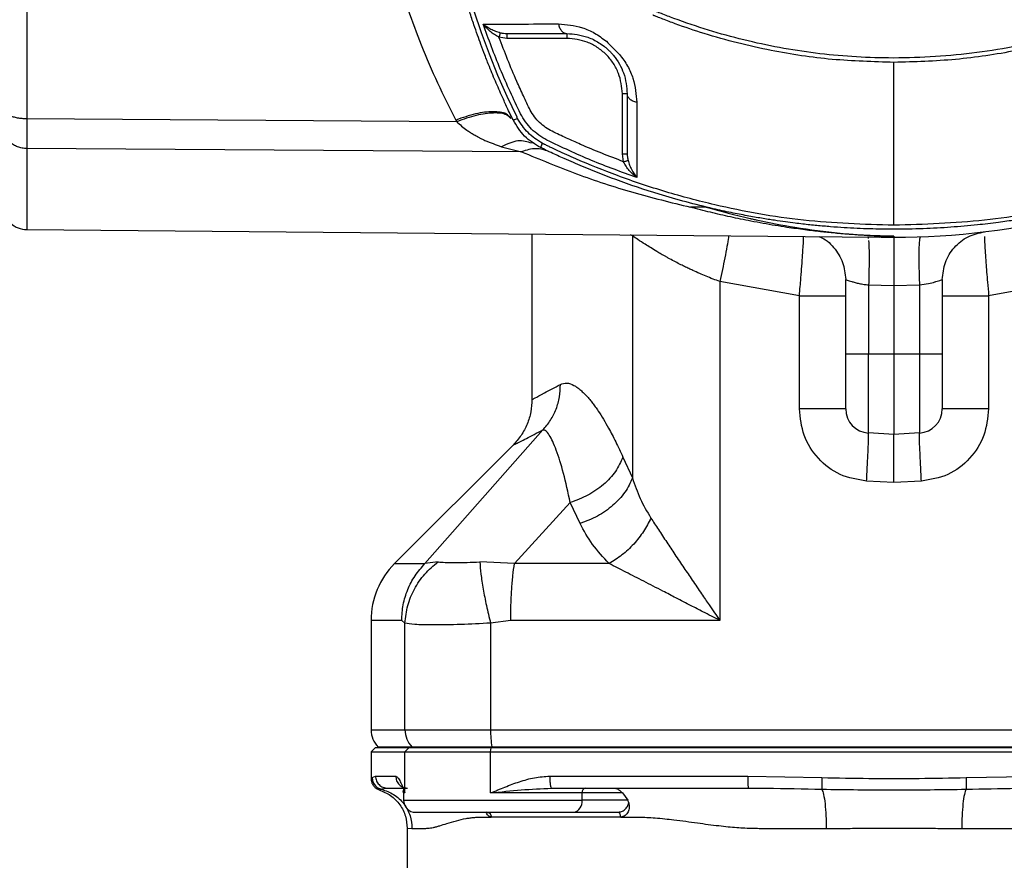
# Model space of a CAD drawing. Header units: millimetres. Extents: x 708 to 6010, y 131 to 3804.
# Tile 3 of 54: x 2091 to 2213, y 278 to 382. Entities that reach past the tile are written whole.
import ezdxf

# ---------------------------------------------------------------- set-up
doc = ezdxf.new("R2010")
doc.units = ezdxf.units.MM

msp = doc.modelspace()

# ---------------------------------------------------------------- linework, layer by layer
at = {"color": 7, "linetype": 'Continuous', "lineweight": 25}
for p, q in [((2151.43, 379.87), (2150.44, 380.01)), ((2158.88, 379.87), (2151.43, 379.87)), ((2158.88, 380.47), (2158.88, 379.87)), ((2166.38, 372.97), (2165.78, 372.97)), ((2165.78, 365.52), (2165.78, 372.97)), ((2145.19, 369.5), (2091.74, 369.86)), ((2145.08, 369.71), (2145.19, 369.5)), ((2153.25, 365.77), (2091.74, 366.17)), ((2150.74, 366.4), (2153.25, 365.77)), ((2165.92, 364.53), (2165.78, 365.52)), ((2174.23, 358.88), (2176.04, 358.93)), ((2176.19, 358.89), (2174.23, 358.88)), ((2091.74, 356.09), (2197.71, 355.16)), ((2154.54, 355.54), (2154.54, 334.95)), ((2167.03, 355.31), (2167.03, 325.2)), ((2196.28, 355.2), (2196.33, 354.98)), ((2197.95, 355.16), (2197.89, 355.16)), ((2199.54, 355.28), (2199.54, 355.29)), ((2199.54, 355.28), (2199.54, 355.15)), ((2187.78, 347.87), (2177.89, 349.62)), ((2177.89, 349.62), (2177.89, 307.49)), ((2193.54, 340.63), (2193.54, 349.88)), ((2196.39, 349.21), (2199.54, 349.15)), ((2196.39, 349.21), (2196.39, 340.63)), ((2199.54, 349.15), (2202.7, 349.21)), ((2199.54, 349.15), (2199.54, 340.63)), ((2202.7, 349.21), (2202.7, 340.63)), ((2205.54, 349.88), (2205.54, 340.63)), ((2221.19, 349.62), (2211.31, 347.87)), ((2187.78, 333.79), (2187.78, 347.87)), ((2211.31, 347.87), (2211.31, 333.79)), ((2193.54, 340.63), (2196.39, 340.63)), ((2196.39, 340.63), (2199.54, 340.63)), ((2196.39, 330.8), (2196.39, 340.63)), ((2199.54, 340.63), (2202.7, 340.63)), ((2199.54, 340.63), (2199.54, 330.63)), ((2202.7, 340.63), (2202.7, 330.8)), ((2202.7, 340.63), (2205.54, 340.63)), ((2141.24, 314.56), (2155.9, 331.17)), ((2199.54, 330.63), (2196.39, 330.8)), ((2202.7, 330.8), (2199.54, 330.63)), ((2152.2, 329.29), (2137.47, 314.56)), ((2165.85, 327.8), (2167.03, 325.2)), ((2199.54, 324.62), (2196.14, 324.81)), ((2202.95, 324.81), (2199.54, 324.62)), ((2152.37, 314.56), (2159.3, 322.14)), ((2160.53, 319.55), (2159.3, 322.14)), ((2142.88, 314.77), (2141.24, 314.56)), ((2152.37, 314.56), (2148.07, 314.77)), ((2164.14, 314.56), (2152.37, 314.56)), ((2134.54, 307.49), (2134.54, 293.87)), ((2138.76, 307.16), (2138.35, 307.49)), ((2151.91, 307.49), (2149.41, 307.16)), ((2138.76, 293.87), (2138.76, 307.16)), ((2149.41, 307.16), (2149.41, 293.87)), ((2138.76, 293.87), (2149.41, 293.87)), ((2149.41, 293.87), (2249.68, 293.87)), ((2135.04, 291.63), (2134.54, 291.13)), ((2139.25, 291.63), (2135.04, 291.63)), ((2135.42, 291.75), (2135.54, 291.63)), ((2138.76, 291.13), (2139.25, 291.63)), ((2149.49, 291.63), (2139.25, 291.63)), ((2139.63, 291.75), (2149.55, 291.75)), ((2139.75, 291.63), (2139.63, 291.75)), ((2149.41, 291.13), (2149.49, 291.63)), ((2249.6, 291.63), (2149.49, 291.63)), ((2149.55, 291.75), (2249.53, 291.75)), ((2149.55, 291.75), (2149.57, 291.63)), ((2134.54, 291.13), (2134.54, 287.84)), ((2134.54, 291.13), (2138.76, 291.13)), ((2138.76, 291.13), (2149.41, 291.13)), ((2138.76, 286.03), (2138.76, 291.13)), ((2149.41, 286.03), (2149.41, 291.13)), ((2149.41, 291.13), (2249.68, 291.13)), ((2134.54, 287.84), (2134.68, 287.95)), ((2134.68, 287.95), (2135.09, 288.13)), ((2135.09, 288.13), (2137.61, 288.13)), ((2156.76, 288.13), (2181.36, 288.13)), ((2181.36, 288.13), (2190.58, 287.95)), ((2208.5, 287.95), (2217.72, 288.13)), ((2138.53, 286.26), (2138.76, 286.03)), ((2138.58, 286.03), (2138.58, 285.13)), ((2160.77, 286.03), (2149.41, 286.03)), ((2160.77, 285.13), (2160.77, 286.03)), ((2165.79, 286.03), (2160.77, 286.03)), ((2165.79, 286.03), (2166.47, 285.13)), ((2166.47, 285.13), (2160.77, 285.13)), ((2166.58, 284.82), (2166.47, 285.13)), ((2165.58, 283.03), (2149.48, 283.03)), ((2159.71, 283.63), (2165.24, 283.63)), ((2165.24, 283.63), (2165.47, 283.67)), ((2139.04, 281.66), (2139.04, 267.13)), ((2139.04, 281.66), (2139.63, 281.63))]:
    msp.add_line(p, q, dxfattribs=at)
at = {"color": 8, "linetype": 'Continuous', "lineweight": 25}
for p, q in [((2167.03, 355.31), (2166.78, 355.43)), ((2137.47, 314.56), (2141.24, 314.56)), ((2138.35, 307.49), (2134.54, 307.49)), ((2134.54, 293.87), (2138.76, 293.87)), ((2135.42, 291.75), (2139.63, 291.75)), ((2135.58, 286.41), (2135.83, 286.5)), ((2138.76, 286.03), (2138.58, 286.03)), ((2138.58, 285.13), (2160.77, 285.13))]:
    msp.add_line(p, q, dxfattribs=at)
at = {"color": 7, "linetype": 'Continuous', "lineweight": 25}
for centre, radius, start, end in [((2241.56, 413.63), 99, 153.9161, 206.0838), ((2199.54, 448.07), 92.93, 270, 298.2214), ((2091.77, 359.09), 3, 227.7058, 269.5222), ((2199.54, 448.07), 92.93, 269.02, 270), ((2196.54, 333.79), 3, 180, 267), ((2202.54, 333.79), 3, 273, 360), ((2144.54, 307.49), 10, 135, 180), ((2137.54, 293.87), 3, 180, 225), ((2141.78, 293.87), 3.02, 179.9307, 224.4983), ((2162.98, 293.75), 13.58, 179.4686, 188.4522), ((2161.3, 286.11), 0.536, 101.4253, 188.0466), ((2137.98, 286.03), 0.6, 0, 22.3083), ((2140.08, 285.13), 1.5, 180, 270), ((2159.45, 284.94), 1.34, 281.4199, 8.0504)]:
    msp.add_arc(centre, radius, start, end, dxfattribs=at)
for points, knots in [([(2091.74, 413.63), (2091.74, 409.86), (2091.74, 402.31), (2091.74, 391.13), (2091.74, 380.21), (2091.74, 373.31), (2091.74, 369.86)], [0, 0, 0, 0, 0.25, 0.5, 0.75, 1, 1, 1, 1]), ([(2152.19, 369.73), (2152.19, 369.73), (2152.19, 369.74), (2152.18, 369.76), (2152.13, 369.86), (2151.95, 370.24), (2151.55, 371.06), (2150.9, 372.48), (2150.09, 374.3), (2149.33, 376.14), (2148.7, 377.75), (2148.21, 379.06), (2147.76, 380.31), (2147.29, 381.65), (2146.74, 383.32), (2146.09, 385.44), (2145.34, 388.12), (2144.52, 391.42), (2143.78, 394.96), (2143.21, 398.32), (2142.81, 401.19), (2142.5, 403.98), (2142.25, 406.97), (2142.08, 410.25), (2142.05, 412.49), (2142.04, 413.63)], [0, 0, 0, 0, 0.000056, 0.0005423, 0.0019315, 0.0072499, 0.0280486, 0.0623953, 0.1102895, 0.1595451, 0.1938342, 0.2244992, 0.2515413, 0.2815573, 0.3183003, 0.3672415, 0.4283802, 0.5017169, 0.5920517, 0.6669005, 0.7262621, 0.7833394, 0.8522376, 0.9244581, 1, 1, 1, 1]), ([(2134.27, 408.2), (2134.45, 405.93), (2134.82, 401.36), (2136.01, 394.59), (2137.48, 388.62), (2139.11, 383.44), (2140.8, 378.88), (2142.77, 374.26), (2144.3, 371.24), (2145.08, 369.71)], [0, 0, 0, 0, 0.16423, 0.330535, 0.499754, 0.616559, 0.735604, 0.866814, 1, 1, 1, 1]), ([(2229.22, 383.25), (2225.95, 382.06), (2219.45, 379.69), (2209.21, 377.81), (2199.28, 377.22), (2189.77, 377.86), (2180.81, 379.51), (2174.49, 381.46), (2170.94, 382.82), (2170.03, 383.18), (2169.55, 383.38), (2169.29, 383.67), (2169.15, 383.97), (2169.06, 384.2), (2169, 384.35)], [0, 0, 0, 0, 0.167088, 0.332897, 0.499238, 0.64546, 0.791038, 0.937143, 0.963538, 0.973887, 0.984247, 0.988157, 0.992142, 1, 1, 1, 1]), ([(2199.54, 376.88), (2196.98, 376.96), (2191.86, 377.1), (2183.95, 378.3), (2177.46, 379.93), (2173.02, 381.43), (2171.09, 382.16), (2170.24, 382.49), (2169.87, 382.64), (2169.71, 382.71), (2169.63, 382.73), (2169.6, 382.75), (2169.58, 382.76), (2169.58, 382.76)], [0, 0, 0, 0, 0.250607, 0.499762, 0.77918, 0.902822, 0.957237, 0.981185, 0.991722, 0.996357, 0.998398, 0.999295, 1, 1, 1, 1]), ([(2229.43, 382.73), (2227.02, 381.82), (2222.23, 380.03), (2214.76, 378.25), (2207.19, 377.1), (2202.1, 376.95), (2199.54, 376.88)], [0, 0, 0, 0, 0.2515505, 0.5012028, 0.7499031, 1, 1, 1, 1]), ([(2148.47, 381.65), (2149.92, 381.65), (2152.81, 381.65), (2156.16, 381.66), (2157.84, 381.66)], [0, 0, 0, 0, 0.500224, 1, 1, 1, 1]), ([(2153.11, 370.5), (2152.25, 372.33), (2150.53, 375.98), (2149.16, 379.77), (2148.47, 381.65)], [0, 0, 0, 0, 0.503146, 1, 1, 1, 1]), ([(2148.47, 381.65), (2148.78, 381.43), (2149.24, 381.11), (2149.99, 380.76), (2150.4, 380.64), (2150.6, 380.57)], [0, 0, 0, 0, 0.507059, 0.757282, 1, 1, 1, 1]), ([(2150.44, 380.01), (2150.25, 380.12), (2149.86, 380.32), (2149.17, 380.86), (2148.75, 381.33), (2148.47, 381.65)], [0, 0, 0, 0, 0.242621, 0.492868, 1, 1, 1, 1]), ([(2157.84, 381.66), (2158.82, 381.58), (2160.29, 381.46), (2162.34, 380.59), (2163.31, 379.87), (2163.79, 379.52)], [0, 0, 0, 0, 0.4987711, 0.7495019, 1, 1, 1, 1]), ([(2157.84, 381.66), (2157.88, 381.49), (2157.96, 381.17), (2158.21, 380.78), (2158.53, 380.52), (2158.77, 380.49), (2158.88, 380.47)], [0, 0, 0, 0, 0.249984, 0.499986, 0.749986, 1, 1, 1, 1]), ([(2150.6, 380.57), (2150.6, 380.55), (2150.58, 380.5), (2150.54, 380.35), (2150.49, 380.18), (2150.46, 380.07), (2150.44, 380.01)], [0, 0, 0, 0, 0.279729, 0.559412, 0.779717, 1, 1, 1, 1]), ([(2165.92, 364.53), (2164.13, 365.22), (2161.74, 366.14), (2158.82, 367.49), (2157.06, 368.26), (2155.4, 369.3), (2154.26, 370.92), (2153.49, 372.72), (2152.1, 375.71), (2151.15, 378.17), (2150.44, 380.01)], [0, 0, 0, 0, 0.246743, 0.328867, 0.412883, 0.494053, 0.576371, 0.66198, 0.746484, 1, 1, 1, 1]), ([(2150.6, 380.57), (2150.74, 380.54), (2151.01, 380.49), (2151.29, 380.48), (2151.43, 380.47)], [0, 0, 0, 0, 0.498236, 1, 1, 1, 1]), ([(2151.43, 380.47), (2152.6, 380.47), (2154.94, 380.47), (2157.57, 380.47), (2158.88, 380.47)], [0, 0, 0, 0, 0.499207, 1, 1, 1, 1]), ([(2151.43, 380.47), (2151.43, 380.46), (2151.43, 380.45), (2151.43, 380.31), (2151.43, 380.11), (2151.43, 379.95), (2151.43, 379.87)], [0, 0, 0, 0, 0.249987, 0.5, 0.750013, 1, 1, 1, 1]), ([(2158.88, 380.47), (2159.74, 380.4), (2161.03, 380.29), (2162.65, 379.5), (2163.43, 378.95), (2163.87, 378.58), (2164.21, 378.26), (2164.47, 377.98), (2165.21, 377.11), (2166.18, 375.37), (2166.31, 373.82), (2166.38, 372.97)], [0, 0, 0, 0, 0.250313, 0.376301, 0.439385, 0.47103, 0.502292, 0.533622, 0.549278, 0.751431, 1, 1, 1, 1]), ([(2165.78, 372.97), (2165.69, 373.84), (2165.55, 375.18), (2164.69, 376.78), (2163.8, 377.89), (2162.69, 378.78), (2161.09, 379.64), (2159.75, 379.78), (2158.88, 379.87)], [0, 0, 0, 0, 0.239456, 0.36836, 0.499998, 0.631639, 0.760542, 1, 1, 1, 1]), ([(2163.79, 379.52), (2164.06, 379.25), (2164.61, 378.7), (2165.16, 378.15), (2165.43, 377.88)], [0, 0, 0, 0, 0.499232, 1, 1, 1, 1]), ([(2165.43, 377.88), (2165.78, 377.4), (2166.49, 376.44), (2167.37, 374.38), (2167.49, 372.91), (2167.57, 371.92)], [0, 0, 0, 0, 0.249822, 0.500551, 1, 1, 1, 1]), ([(2199.54, 356.62), (2199.54, 357.99), (2199.54, 360.72), (2199.54, 365.6), (2199.54, 370.94), (2199.54, 374.9), (2199.54, 376.88)], [0, 0, 0, 0, 0.250266, 0.499883, 0.749559, 1, 1, 1, 1]), ([(2167.57, 371.92), (2167.41, 371.97), (2167.08, 372.05), (2166.69, 372.3), (2166.43, 372.62), (2166.4, 372.85), (2166.38, 372.97)], [0, 0, 0, 0, 0.249998, 0.50001, 0.750019, 1, 1, 1, 1]), ([(2166.38, 372.97), (2166.38, 371.66), (2166.38, 369.03), (2166.38, 366.69), (2166.38, 365.52)], [0, 0, 0, 0, 0.500803, 1, 1, 1, 1]), ([(2167.57, 371.92), (2167.57, 370.25), (2167.56, 366.9), (2167.56, 364.01), (2167.56, 362.56)], [0, 0, 0, 0, 0.499829, 1, 1, 1, 1]), ([(2091.74, 369.86), (2091.55, 369.87), (2091.16, 369.88), (2090.6, 369.96), (2090.07, 370.08), (2089.78, 370.2), (2089.64, 370.25)], [0, 0, 0, 0, 0.249989, 0.49999, 0.749998, 1, 1, 1, 1]), ([(2091.74, 369.86), (2091.74, 369.09), (2091.74, 367.55), (2091.74, 366.63), (2091.74, 366.17)], [0, 0, 0, 0, 0.499994, 1, 1, 1, 1]), ([(2152.19, 369.73), (2152.22, 369.73), (2152.28, 369.73), (2152.58, 369.86), (2152.73, 369.92)], [0, 0, 0, 0, 0.5000096, 1, 1, 1, 1]), ([(2155.64, 366.28), (2154.92, 366.71), (2153.49, 367.58), (2152.63, 369.01), (2152.19, 369.73)], [0, 0, 0, 0, 0.499827, 1, 1, 1, 1]), ([(2152.64, 370.1), (2152.65, 370.07), (2152.68, 370.01), (2152.72, 369.95), (2152.73, 369.92)], [0, 0, 0, 0, 0.491794, 1, 1, 1, 1]), ([(2155.83, 366.82), (2155.2, 367.22), (2153.94, 368.03), (2153.13, 369.29), (2152.73, 369.92)], [0, 0, 0, 0, 0.500392, 1, 1, 1, 1]), ([(2156.41, 367.2), (2155.73, 367.62), (2154.37, 368.46), (2153.53, 369.82), (2153.11, 370.5)], [0, 0, 0, 0, 0.499837, 1, 1, 1, 1]), ([(2145.19, 369.5), (2145.6, 369.14), (2146.07, 368.72), (2146.74, 368.26), (2147.12, 368.02), (2147.48, 367.81), (2147.72, 367.68), (2147.89, 367.59), (2148.21, 367.42), (2149.16, 366.96), (2150.05, 366.65), (2150.74, 366.4)], [0, 0, 0, 0, 0.249659, 0.292577, 0.375031, 0.462538, 0.487553, 0.500413, 0.55454, 0.65672, 1, 1, 1, 1]), ([(2154.55, 366.82), (2153.99, 367), (2152.85, 367.36), (2151.44, 366.72), (2150.74, 366.4)], [0, 0, 0, 0, 0.500016, 1, 1, 1, 1]), ([(2167.56, 362.56), (2165.68, 363.24), (2161.89, 364.62), (2158.24, 366.34), (2156.41, 367.2)], [0, 0, 0, 0, 0.49685, 1, 1, 1, 1]), ([(2091.74, 366.17), (2091.55, 366.18), (2091.16, 366.2), (2090.6, 366.37), (2090.07, 366.61), (2089.78, 366.85), (2089.64, 366.97)], [0, 0, 0, 0, 0.249983, 0.499989, 0.749992, 1, 1, 1, 1]), ([(2091.74, 366.17), (2091.74, 364.63), (2091.74, 361.54), (2091.74, 358.46), (2091.74, 356.45), (2091.74, 356.21), (2091.74, 356.09)], [0, 0, 0, 0, 0.250001, 0.500001, 0.750001, 1, 1, 1, 1]), ([(2156.62, 365.81), (2156.1, 365.99), (2155.07, 366.33), (2153.86, 365.96), (2153.25, 365.77)], [0, 0, 0, 0, 0.500008, 1, 1, 1, 1]), ([(2155.83, 366.82), (2155.76, 366.65), (2155.64, 366.36), (2155.64, 366.31), (2155.64, 366.28)], [0, 0, 0, 0, 0.559505, 1, 1, 1, 1]), ([(2243.44, 366.28), (2243.44, 366.28), (2243.44, 366.28), (2243.41, 366.27), (2243.31, 366.22), (2242.94, 366.04), (2242.11, 365.64), (2240.69, 364.99), (2238.87, 364.18), (2237.03, 363.42), (2235.42, 362.79), (2234.12, 362.3), (2232.87, 361.85), (2231.42, 361.34), (2229.46, 360.7), (2226.8, 359.9), (2223.6, 359.05), (2220.3, 358.29), (2217.3, 357.71), (2214.78, 357.29), (2212.36, 356.95), (2209.69, 356.63), (2206.57, 356.36), (2203.12, 356.18), (2200.26, 356.12), (2198.05, 356.14), (2196.52, 356.17), (2194.94, 356.23), (2193.32, 356.32), (2191.65, 356.44), (2189.94, 356.59), (2188.47, 356.74), (2187.17, 356.9), (2186, 357.05), (2184.62, 357.25), (2183.02, 357.5), (2181.22, 357.82), (2179.22, 358.21), (2175.55, 359.01), (2170.74, 360.3), (2165.34, 362.12), (2161.42, 363.66), (2158.76, 364.82), (2157.14, 365.56), (2156.2, 366.01), (2155.78, 366.22), (2155.68, 366.27), (2155.65, 366.28), (2155.64, 366.28), (2155.64, 366.28), (2155.64, 366.28), (2155.64, 366.28), (2155.64, 366.28), (2155.64, 366.28)], [0, 0, 0, 0, 0.000028, 0.000271, 0.000966, 0.003625, 0.014025, 0.031197, 0.055144, 0.079771, 0.096915, 0.112248, 0.125769, 0.14078, 0.162957, 0.193529, 0.232494, 0.272365, 0.305117, 0.333278, 0.356848, 0.385767, 0.421982, 0.460058, 0.499993, 0.516299, 0.533124, 0.550469, 0.568333, 0.586717, 0.605621, 0.625043, 0.63567, 0.64867, 0.664042, 0.681786, 0.701903, 0.724392, 0.749254, 0.825857, 0.888539, 0.937295, 0.964724, 0.984317, 0.996076, 0.999018, 0.999754, 0.999938, 0.999984, 0.999996, 0.999999, 1, 1, 1, 1, 1]), ([(2156.01, 366.73), (2155.98, 366.74), (2155.92, 366.77), (2155.86, 366.81), (2155.83, 366.82)], [0, 0, 0, 0, 0.4937348, 1, 1, 1, 1]), ([(2199.54, 356.62), (2195.78, 356.74), (2188.29, 356.99), (2178.83, 358.7), (2171.15, 360.73), (2165.39, 362.66), (2160.94, 364.45), (2158.17, 365.7), (2156.96, 366.27), (2156.43, 366.52), (2156.19, 366.64), (2156.09, 366.69), (2156.04, 366.71), (2156.02, 366.72), (2156.01, 366.73)], [0, 0, 0, 0, 0.2501559, 0.498558, 0.6381279, 0.7786755, 0.902603, 0.95713, 0.981133, 0.9916971, 0.9963464, 0.9983921, 0.9992922, 1, 1, 1, 1]), ([(2243.07, 366.73), (2243.05, 366.72), (2243.02, 366.7), (2242.95, 366.67), (2242.85, 366.62), (2242.68, 366.54), (2242.37, 366.39), (2241.82, 366.12), (2240.83, 365.66), (2239.05, 364.86), (2235.83, 363.5), (2230.01, 361.34), (2221.44, 358.91), (2210.79, 356.99), (2203.3, 356.74), (2199.54, 356.62)], [0, 0, 0, 0, 0.001527, 0.002728, 0.00487, 0.008696, 0.015527, 0.027723, 0.049495, 0.088357, 0.157734, 0.281712, 0.501616, 0.750044, 1, 1, 1, 1]), ([(2153.25, 365.77), (2155.52, 364.83), (2160.06, 362.94), (2167.03, 360.64), (2171.83, 359.47), (2174.23, 358.88)], [0, 0, 0, 0, 0.334396, 0.667284, 1, 1, 1, 1]), ([(2165.78, 365.52), (2165.86, 365.52), (2166.02, 365.52), (2166.22, 365.52), (2166.36, 365.52), (2166.37, 365.52), (2166.38, 365.52)], [0, 0, 0, 0, 0.249985, 0.499997, 0.750008, 1, 1, 1, 1]), ([(2166.38, 365.52), (2166.39, 365.38), (2166.4, 365.1), (2166.46, 364.83), (2166.49, 364.69)], [0, 0, 0, 0, 0.501781, 1, 1, 1, 1]), ([(2165.92, 364.53), (2165.99, 364.55), (2166.12, 364.59), (2166.29, 364.64), (2166.42, 364.67), (2166.46, 364.69), (2166.49, 364.69)], [0, 0, 0, 0, 0.249987, 0.499992, 0.750043, 1, 1, 1, 1]), ([(2167.56, 362.56), (2167.24, 362.84), (2166.77, 363.25), (2166.24, 363.95), (2166.03, 364.34), (2165.92, 364.53)], [0, 0, 0, 0, 0.507047, 0.757494, 1, 1, 1, 1]), ([(2166.49, 364.69), (2166.55, 364.49), (2166.67, 364.08), (2167.02, 363.33), (2167.34, 362.87), (2167.56, 362.56)], [0, 0, 0, 0, 0.2426011, 0.4930436, 1, 1, 1, 1]), ([(2199.54, 355.28), (2199.18, 355.28), (2198.65, 355.28), (2197.94, 355.29), (2196.78, 355.33), (2195.19, 355.41), (2193.2, 355.55), (2191.6, 355.7), (2190.38, 355.83), (2189.44, 355.94), (2188.44, 356.06), (2187.36, 356.21), (2186.14, 356.38), (2184.77, 356.6), (2183.27, 356.85), (2181.42, 357.2), (2179.22, 357.65), (2176.72, 358.23), (2175.06, 358.66), (2174.23, 358.88)], [0, 0, 0, 0, 0.03218, 0.047417, 0.064411, 0.141583, 0.221764, 0.297688, 0.332507, 0.370361, 0.41125, 0.455175, 0.502136, 0.561727, 0.623475, 0.68738, 0.792076, 0.896282, 1, 1, 1, 1]), ([(2176.19, 358.89), (2178.01, 358.39), (2179.84, 357.89), (2181.76, 357.45), (2182.01, 357.39), (2183.84, 356.99), (2187.47, 356.3), (2191.88, 355.71), (2195.28, 355.42), (2197.17, 355.32), (2198.33, 355.29), (2199.04, 355.28), (2199.38, 355.29), (2199.54, 355.29)], [0, 0, 0, 0, 0.250083, 0.251251, 0.26008, 0.284252, 0.500178, 0.750257, 0.875273, 0.937671, 0.968792, 0.984392, 1, 1, 1, 1]), ([(2177.89, 349.62), (2177.61, 349.73), (2177.03, 349.94), (2176.2, 350.28), (2175.36, 350.64), (2174.65, 350.96), (2174.02, 351.25), (2173.47, 351.51), (2172.86, 351.82), (2172.17, 352.17), (2171.6, 352.48), (2171.17, 352.73), (2170.87, 352.89), (2170.6, 353.05), (2170.33, 353.2), (2169.88, 353.47), (2169.29, 353.83), (2168.49, 354.34), (2167.71, 354.85), (2167.25, 355.16), (2167.03, 355.31)], [0, 0, 0, 0, 0.060265, 0.124003, 0.18202, 0.24871, 0.285218, 0.328579, 0.378797, 0.435872, 0.499802, 0.527388, 0.554181, 0.580182, 0.605389, 0.629802, 0.71277, 0.786661, 0.89804, 1, 1, 1, 1]), ([(2190.21, 355.23), (2190.25, 355.21), (2190.98, 354.99), (2192.11, 353.89), (2193.32, 352.06), (2193.47, 350.61), (2193.54, 349.88)], [0, 0, 0, 0, 0.020183, 0.346788, 0.673395, 1, 1, 1, 1]), ([(2197.95, 355.16), (2197.95, 355.16), (2197.93, 355.16), (2197.78, 355.16), (2197.66, 355.16), (2197.57, 355.17), (2197.57, 355.17)], [0, 0, 0, 0, 0.236308, 0.613423, 0.998248, 1, 1, 1, 1]), ([(2199.54, 355.15), (2199.28, 355.15), (2198.75, 355.15), (2198.22, 355.16), (2197.95, 355.16)], [0, 0, 0, 0, 0.499937, 1, 1, 1, 1]), ([(2199.54, 355.15), (2199.54, 355.07), (2199.54, 354.94), (2199.54, 354.18), (2199.54, 353.17), (2199.54, 351.49), (2199.54, 349.92), (2199.54, 349.15)], [0, 0, 0, 0, 0.239766, 0.375904, 0.50064, 0.753479, 1, 1, 1, 1]), ([(2202.8, 355.2), (2202.77, 355.11), (2202.69, 354.93), (2202.63, 353.54), (2202.63, 351.56), (2202.68, 349.99), (2202.7, 349.21)], [0, 0, 0, 0, 0.249997, 0.499998, 0.75, 1, 1, 1, 1]), ([(2205.54, 349.88), (2205.62, 350.6), (2205.77, 352.05), (2206.96, 353.93), (2208.68, 355.34), (2210.1, 355.67), (2210.81, 355.83)], [0, 0, 0, 0, 0.250001, 0.5, 0.750003, 1, 1, 1, 1]), ([(2193.54, 349.88), (2193.58, 349.86), (2193.66, 349.83), (2194.1, 349.68), (2194.49, 349.57), (2194.78, 349.49), (2195.23, 349.38), (2195.79, 349.28), (2196.2, 349.23), (2196.39, 349.21)], [0, 0, 0, 0, 0.234858, 0.478167, 0.525738, 0.605351, 0.735026, 0.875118, 1, 1, 1, 1]), ([(2202.7, 349.21), (2203.09, 349.26), (2203.79, 349.36), (2204.44, 349.52), (2204.96, 349.68), (2205.42, 349.83), (2205.5, 349.86), (2205.54, 349.88)], [0, 0, 0, 0, 0.256325, 0.467421, 0.511738, 0.759445, 1, 1, 1, 1]), ([(2187.78, 347.87), (2188.54, 347.87), (2190.07, 347.87), (2191.96, 347.87), (2193.29, 347.87), (2193.46, 347.87), (2193.54, 347.87)], [0, 0, 0, 0, 0.249998, 0.500001, 0.749997, 1, 1, 1, 1]), ([(2205.54, 347.87), (2205.63, 347.87), (2205.8, 347.87), (2207.12, 347.87), (2209.02, 347.87), (2210.54, 347.87), (2211.31, 347.87)], [0, 0, 0, 0, 0.250004, 0.499999, 0.750002, 1, 1, 1, 1]), ([(2193.54, 333.79), (2193.54, 333.9), (2193.54, 334.1), (2193.54, 335.68), (2193.54, 337.94), (2193.54, 339.74), (2193.54, 340.63)], [0, 0, 0, 0, 0.250007, 0.500004, 0.750001, 1, 1, 1, 1]), ([(2205.54, 340.63), (2205.54, 339.74), (2205.54, 337.94), (2205.54, 335.68), (2205.54, 334.1), (2205.54, 333.9), (2205.54, 333.79)], [0, 0, 0, 0, 0.249999, 0.499996, 0.749993, 1, 1, 1, 1]), ([(2154.54, 334.95), (2154.62, 334.99), (2154.78, 335.07), (2155.96, 335.7), (2157.37, 336.46), (2158.07, 336.83)], [0, 0, 0, 0, 0.332859, 0.6660107, 1, 1, 1, 1]), ([(2155.9, 331.17), (2156.23, 331.56), (2156.9, 332.34), (2157.59, 333.75), (2158.02, 335.26), (2158.05, 336.31), (2158.07, 336.83)], [0, 0, 0, 0, 0.24943, 0.499997, 0.750571, 1, 1, 1, 1]), ([(2158.07, 336.83), (2158.33, 336.92), (2158.86, 337.1), (2159.58, 336.84), (2160.13, 336.49), (2160.51, 336.2), (2160.9, 335.85), (2161.31, 335.44), (2161.64, 335.06), (2161.89, 334.74), (2162.06, 334.52), (2162.24, 334.29), (2162.42, 334.05), (2162.59, 333.79), (2162.93, 333.31), (2163.42, 332.53), (2164.15, 331.27), (2164.97, 329.72), (2165.55, 328.44), (2165.85, 327.8)], [0, 0, 0, 0, 0.125055, 0.250138, 0.299076, 0.348453, 0.398368, 0.448924, 0.500219, 0.521356, 0.542579, 0.563897, 0.585314, 0.606836, 0.62847, 0.705737, 0.78393, 0.891159, 1, 1, 1, 1]), ([(2154.54, 334.98), (2154.51, 334.46), (2154.46, 333.4), (2153.98, 331.88), (2153.25, 330.47), (2152.55, 329.68), (2152.2, 329.29)], [0, 0, 0, 0, 0.24941, 0.499971, 0.750546, 1, 1, 1, 1]), ([(2196.14, 324.81), (2195.01, 325), (2192.75, 325.38), (2190, 327.53), (2188.14, 330.43), (2187.9, 332.67), (2187.78, 333.79)], [0, 0, 0, 0, 0.252595, 0.503396, 0.75228, 1, 1, 1, 1]), ([(2193.54, 333.79), (2193.46, 333.79), (2193.29, 333.79), (2191.96, 333.79), (2190.07, 333.79), (2188.54, 333.79), (2187.78, 333.79)], [0, 0, 0, 0, 0.250003, 0.499999, 0.750002, 1, 1, 1, 1]), ([(2211.31, 333.79), (2211.19, 332.67), (2210.95, 330.43), (2209.08, 327.53), (2206.34, 325.38), (2204.08, 325), (2202.95, 324.81)], [0, 0, 0, 0, 0.247719, 0.496603, 0.747404, 1, 1, 1, 1]), ([(2211.31, 333.79), (2210.54, 333.79), (2209.02, 333.79), (2207.12, 333.79), (2205.8, 333.79), (2205.63, 333.79), (2205.54, 333.79)], [0, 0, 0, 0, 0.249998, 0.500001, 0.749996, 1, 1, 1, 1]), ([(2152.2, 329.29), (2152.28, 329.33), (2152.45, 329.41), (2153.69, 330.05), (2155.16, 330.8), (2155.9, 331.17)], [0, 0, 0, 0, 0.332408, 0.665568, 1, 1, 1, 1]), ([(2159.3, 322.14), (2159.03, 323.4), (2158.48, 325.91), (2157.57, 328.79), (2156.84, 330.41), (2156.29, 331.12), (2156.03, 331.16), (2155.9, 331.17)], [0, 0, 0, 0, 0.253931, 0.506104, 0.755298, 0.878065, 1, 1, 1, 1]), ([(2196.14, 324.81), (2196.18, 325.59), (2196.26, 327.16), (2196.35, 329.14), (2196.4, 330.53), (2196.39, 330.71), (2196.39, 330.8)], [0, 0, 0, 0, 0.250298, 0.5006, 0.750896, 1, 1, 1, 1]), ([(2199.54, 324.62), (2199.54, 325.41), (2199.54, 326.98), (2199.54, 328.66), (2199.54, 329.67), (2199.54, 330.42), (2199.54, 330.55), (2199.54, 330.63)], [0, 0, 0, 0, 0.249679, 0.49936, 0.629083, 0.756045, 1, 1, 1, 1]), ([(2202.95, 324.81), (2202.91, 325.59), (2202.83, 327.16), (2202.74, 329.14), (2202.69, 330.53), (2202.7, 330.71), (2202.7, 330.8)], [0, 0, 0, 0, 0.2500007, 0.5000011, 0.7500036, 1, 1, 1, 1]), ([(2165.85, 327.8), (2165.58, 327.2), (2165.04, 325.99), (2163.48, 324.34), (2161.54, 322.96), (2160.05, 322.42), (2159.3, 322.14)], [0, 0, 0, 0, 0.250001, 0.499999, 0.75, 1, 1, 1, 1]), ([(2167.03, 325.2), (2166.76, 324.6), (2166.21, 323.4), (2164.66, 321.76), (2162.74, 320.38), (2161.27, 319.82), (2160.53, 319.55)], [0, 0, 0, 0, 0.249636, 0.499758, 0.749878, 1, 1, 1, 1]), ([(2167.03, 325.2), (2167.32, 324.34), (2167.91, 322.61), (2168.85, 321.02), (2169.32, 320.22)], [0, 0, 0, 0, 0.5002794, 1, 1, 1, 1]), ([(2164.14, 314.56), (2163.41, 315.34), (2161.95, 316.9), (2161, 318.66), (2160.53, 319.55)], [0, 0, 0, 0, 0.499767, 1, 1, 1, 1]), ([(2169.32, 320.22), (2169.04, 319.66), (2168.48, 318.54), (2167.22, 316.96), (2165.76, 315.57), (2164.68, 314.9), (2164.14, 314.56)], [0, 0, 0, 0, 0.249131, 0.499998, 0.750869, 1, 1, 1, 1]), ([(2169.32, 320.22), (2169.63, 319.75), (2170.27, 318.77), (2171.27, 317.26), (2172.33, 315.66), (2173.39, 314.09), (2174.5, 312.45), (2175.55, 310.91), (2176.69, 309.23), (2177.45, 308.13), (2177.89, 307.49)], [0, 0, 0, 0, 0.120541, 0.249729, 0.369026, 0.500321, 0.61721, 0.75003, 0.853913, 1, 1, 1, 1]), ([(2138.35, 307.49), (2138.39, 308.14), (2138.46, 309.45), (2139.05, 311.34), (2139.95, 313.09), (2140.81, 314.07), (2141.24, 314.56)], [0, 0, 0, 0, 0.249998, 0.499999, 0.75, 1, 1, 1, 1]), ([(2138.76, 307.16), (2138.84, 307.89), (2139, 309.35), (2139.88, 311.43), (2141.15, 313.31), (2142.3, 314.29), (2142.88, 314.77)], [0, 0, 0, 0, 0.25, 0.499999, 0.750001, 1, 1, 1, 1]), ([(2142.88, 314.77), (2143.16, 314.75), (2143.72, 314.69), (2144.97, 314.69), (2146.41, 314.69), (2147.53, 314.75), (2148.07, 314.77)], [0, 0, 0, 0, 0.24159, 0.499998, 0.758408, 1, 1, 1, 1]), ([(2148.07, 314.77), (2148.1, 314.29), (2148.17, 313.31), (2148.46, 311.43), (2148.86, 309.35), (2149.22, 307.89), (2149.41, 307.16)], [0, 0, 0, 0, 0.249999, 0.500001, 0.749999, 1, 1, 1, 1]), ([(2151.91, 307.49), (2151.91, 308.14), (2151.92, 309.45), (2152.02, 311.34), (2152.16, 313.09), (2152.3, 314.07), (2152.37, 314.56)], [0, 0, 0, 0, 0.249999, 0.5, 0.75, 1, 1, 1, 1]), ([(2177.89, 307.49), (2177.19, 307.85), (2176, 308.46), (2174.18, 309.39), (2172.51, 310.25), (2170.55, 311.27), (2168.46, 312.34), (2166.22, 313.5), (2164.83, 314.21), (2164.14, 314.56)], [0, 0, 0, 0, 0.146111, 0.250015, 0.383017, 0.50003, 0.672084, 0.838671, 1, 1, 1, 1]), ([(2177.89, 307.49), (2173.54, 307.49), (2164.85, 307.49), (2156.22, 307.49), (2151.91, 307.49)], [0, 0, 0, 0, 0.5, 1, 1, 1, 1]), ([(2149.41, 307.16), (2148.14, 307.09), (2145.54, 306.95), (2142.25, 306.91), (2139.77, 306.95), (2139.09, 307.09), (2138.76, 307.16)], [0, 0, 0, 0, 0.243951, 0.5, 0.756041, 1, 1, 1, 1]), ([(2134.54, 287.84), (2134.56, 287.68), (2134.59, 287.37), (2134.81, 286.95), (2135.15, 286.6), (2135.44, 286.48), (2135.58, 286.41)], [0, 0, 0, 0, 0.2500025, 0.4999948, 0.7500038, 1, 1, 1, 1]), ([(2134.68, 287.95), (2134.69, 287.79), (2134.73, 287.45), (2134.98, 287.01), (2135.35, 286.66), (2135.67, 286.55), (2135.83, 286.5)], [0, 0, 0, 0, 0.2500038, 0.5000023, 0.7500108, 1, 1, 1, 1]), ([(2135.09, 288.13), (2135.12, 287.94), (2135.16, 287.54), (2135.51, 287.05), (2136, 286.7), (2136.4, 286.65), (2136.59, 286.63)], [0, 0, 0, 0, 0.250011, 0.500002, 0.750004, 1, 1, 1, 1]), ([(2137.61, 288.13), (2137.7, 288.09), (2137.89, 287.99), (2138.18, 287.45), (2138.46, 286.78), (2138.66, 286.28), (2138.76, 286.03)], [0, 0, 0, 0, 0.2494551, 0.4993972, 0.7496647, 1, 1, 1, 1]), ([(2137.61, 288.13), (2137.63, 287.94), (2137.68, 287.54), (2138.02, 287.05), (2138.51, 286.7), (2138.9, 286.65), (2139.09, 286.63)], [0, 0, 0, 0, 0.250011, 0.500001, 0.749995, 1, 1, 1, 1]), ([(2149.41, 286.03), (2150, 286.28), (2151.18, 286.78), (2152.98, 287.45), (2154.84, 287.99), (2156.12, 288.09), (2156.76, 288.13)], [0, 0, 0, 0, 0.250308, 0.500614, 0.750551, 1, 1, 1, 1]), ([(2156.76, 288.13), (2156.76, 287.94), (2156.77, 287.54), (2156.82, 287.05), (2156.89, 286.7), (2156.94, 286.65), (2156.97, 286.63)], [0, 0, 0, 0, 0.250012, 0.499998, 0.750002, 1, 1, 1, 1]), ([(2181.36, 288.13), (2181.36, 287.95), (2181.36, 287.65), (2181.37, 287.3), (2181.38, 287.06), (2181.4, 286.87), (2181.42, 286.68), (2181.43, 286.65), (2181.44, 286.63)], [0, 0, 0, 0, 0.231036, 0.378244, 0.499977, 0.627256, 0.763478, 1, 1, 1, 1]), ([(2190.58, 287.95), (2190.58, 287.79), (2190.57, 287.45), (2190.57, 287.01), (2190.57, 286.66), (2190.58, 286.55), (2190.58, 286.5)], [0, 0, 0, 0, 0.250007, 0.500001, 0.750008, 1, 1, 1, 1]), ([(2190.58, 287.95), (2192.53, 287.91), (2196.55, 287.83), (2202.53, 287.83), (2206.55, 287.91), (2208.5, 287.95)], [0, 0, 0, 0, 0.32645, 0.673557, 1, 1, 1, 1]), ([(2208.5, 287.95), (2208.51, 287.79), (2208.51, 287.45), (2208.52, 287.01), (2208.52, 286.66), (2208.51, 286.55), (2208.51, 286.5)], [0, 0, 0, 0, 0.25, 0.499987, 0.750002, 1, 1, 1, 1]), ([(2135.55, 286.43), (2136.03, 286.22), (2137.03, 285.8), (2138.17, 284.62), (2138.91, 283.19), (2139, 282.16), (2139.04, 281.66)], [0, 0, 0, 0, 0.250002, 0.508631, 0.762609, 1, 1, 1, 1]), ([(2135.83, 286.5), (2135.97, 286.54), (2136.15, 286.6), (2136.45, 286.63), (2136.55, 286.63), (2136.59, 286.63)], [0, 0, 0, 0, 0.682704, 0.886649, 1, 1, 1, 1]), ([(2135.83, 286.5), (2136.36, 286.31), (2137.43, 285.94), (2138.67, 284.74), (2139.49, 283.25), (2139.59, 282.16), (2139.63, 281.63)], [0, 0, 0, 0, 0.250611, 0.510481, 0.764664, 1, 1, 1, 1]), ([(2136.59, 286.63), (2136.88, 286.63), (2137.46, 286.63), (2138.55, 286.63), (2139.09, 286.63)], [0, 0, 0, 0, 0.5, 1, 1, 1, 1]), ([(2138.94, 286.61), (2138.87, 286.6), (2138.69, 286.57), (2138.52, 286.44), (2138.53, 286.32), (2138.53, 286.26)], [0, 0, 0, 0, 0.193951, 0.586506, 1, 1, 1, 1]), ([(2149.41, 286.03), (2150.67, 286.17), (2153.21, 286.46), (2155.72, 286.57), (2156.97, 286.63)], [0, 0, 0, 0, 0.500265, 1, 1, 1, 1]), ([(2156.97, 286.63), (2161.04, 286.63), (2169.17, 286.63), (2177.35, 286.63), (2181.44, 286.63)], [0, 0, 0, 0, 0.500001, 1, 1, 1, 1]), ([(2164.87, 286.63), (2165, 286.6), (2165.2, 286.56), (2165.5, 286.3), (2165.7, 286.11), (2165.79, 286.03)], [0, 0, 0, 0, 0.499002, 0.773858, 1, 1, 1, 1]), ([(2181.44, 286.63), (2181.44, 286.63), (2181.45, 286.63), (2181.45, 286.63), (2181.46, 286.63), (2181.51, 286.63), (2181.7, 286.63), (2182.44, 286.63), (2185.44, 286.61), (2188.29, 286.55), (2190.58, 286.5)], [0, 0, 0, 0, 0.000036, 0.000321, 0.001126, 0.004178, 0.016077, 0.063071, 0.250085, 1, 1, 1, 1]), ([(2190.58, 286.5), (2193.57, 286.46), (2199.54, 286.37), (2205.52, 286.46), (2208.51, 286.5)], [0, 0, 0, 0, 0.500007, 1, 1, 1, 1]), ([(2190.58, 286.5), (2190.65, 286.31), (2190.8, 285.94), (2190.98, 284.74), (2191.09, 283.25), (2191.11, 282.16), (2191.11, 281.63)], [0, 0, 0, 0, 0.2506106, 0.5104817, 0.7646593, 1, 1, 1, 1]), ([(2208.51, 286.5), (2208.43, 286.31), (2208.28, 285.94), (2208.11, 284.74), (2207.99, 283.25), (2207.98, 282.16), (2207.97, 281.63)], [0, 0, 0, 0, 0.2506049, 0.5104785, 0.7646643, 1, 1, 1, 1]), ([(2208.51, 286.5), (2210.59, 286.54), (2213.29, 286.6), (2216.33, 286.63), (2217.29, 286.63), (2217.63, 286.63)], [0, 0, 0, 0, 0.682703, 0.886649, 1, 1, 1, 1]), ([(2166.58, 284.82), (2166.61, 284.62), (2166.68, 284.24), (2166.55, 283.75), (2166.34, 283.41), (2166.12, 283.21), (2165.86, 283.07), (2165.67, 283.05), (2165.58, 283.03)], [0, 0, 0, 0, 0.246489, 0.486378, 0.617449, 0.744722, 0.87224, 1, 1, 1, 1]), ([(2139.63, 281.63), (2139.78, 281.63), (2140.02, 281.63), (2140.43, 281.63), (2140.73, 281.63), (2140.89, 281.63), (2141.08, 281.63), (2141.31, 281.63), (2141.63, 281.64), (2141.94, 281.68), (2142.29, 281.75), (2142.67, 281.84), (2143.22, 282), (2144.02, 282.26), (2145.1, 282.58), (2146.1, 282.82), (2146.85, 282.94), (2147.33, 282.99), (2147.81, 283.02), (2148.28, 283.03), (2148.84, 283.03), (2149.23, 283.03), (2149.48, 283.03)], [0, 0, 0, 0, 0.101482, 0.176977, 0.216542, 0.241488, 0.249993, 0.300809, 0.333565, 0.374994, 0.413533, 0.455198, 0.500001, 0.584195, 0.686873, 0.783254, 0.821105, 0.855884, 0.886832, 0.924178, 0.951519, 1, 1, 1, 1]), ([(2140.08, 283.63), (2140.13, 283.63), (2140.22, 283.63), (2140.95, 283.63), (2142.02, 283.63), (2143.4, 283.63), (2145.06, 283.63), (2147.01, 283.63), (2149.22, 283.63), (2151.58, 283.63), (2153.94, 283.63), (2156.14, 283.63), (2158.11, 283.63), (2159.19, 283.63), (2159.71, 283.63)], [0, 0, 0, 0, 0.087571, 0.173324, 0.255655, 0.333332, 0.411009, 0.493341, 0.579093, 0.666666, 0.754238, 0.839992, 0.922323, 1, 1, 1, 1]), ([(2149.48, 283.03), (2149.35, 283.07), (2149.16, 283.14), (2148.95, 283.41), (2148.85, 283.59), (2148.8, 283.68)], [0, 0, 0, 0, 0.495004, 0.744757, 1, 1, 1, 1]), ([(2148.98, 283.63), (2149.04, 283.62), (2149.17, 283.61), (2149.34, 283.47), (2149.45, 283.27), (2149.47, 283.11), (2149.48, 283.03)], [0, 0, 0, 0, 0.249998, 0.500004, 0.750009, 1, 1, 1, 1]), ([(2165.58, 283.03), (2165.57, 283.11), (2165.56, 283.27), (2165.49, 283.47), (2165.37, 283.61), (2165.29, 283.62), (2165.24, 283.63)], [0, 0, 0, 0, 0.2499949, 0.5000207, 0.7499883, 1, 1, 1, 1]), ([(2165.47, 283.65), (2165.44, 283.65), (2165.39, 283.63), (2165.34, 283.62), (2165.31, 283.62)], [0, 0, 0, 0, 0.498105, 1, 1, 1, 1]), ([(2165.58, 283.03), (2166.02, 283.03), (2166.77, 283.03), (2167.85, 283.03), (2168.84, 283), (2169.9, 282.93), (2171.03, 282.83), (2172.77, 282.63), (2175, 282.32), (2177.26, 282.02), (2178.89, 281.84), (2179.97, 281.75), (2181.04, 281.68), (2182.04, 281.64), (2183.15, 281.63), (2183.88, 281.63), (2184.33, 281.63), (2184.33, 281.63), (2184.33, 281.63), (2184.34, 281.63), (2184.34, 281.63), (2184.34, 281.63), (2184.35, 281.63), (2184.36, 281.63), (2184.38, 281.63), (2184.44, 281.63), (2184.62, 281.63), (2185.23, 281.63), (2186.48, 281.63), (2188.54, 281.63), (2190.17, 281.63), (2191.11, 281.63)], [0, 0, 0, 0, 0.057061, 0.097618, 0.138164, 0.182313, 0.231321, 0.27782, 0.396664, 0.499998, 0.544806, 0.58647, 0.625006, 0.666447, 0.700054, 0.750008, 0.75002, 0.750029, 0.750047, 0.750079, 0.750136, 0.750243, 0.750442, 0.75083, 0.751622, 0.753358, 0.757484, 0.771753, 0.820668, 0.896752, 1, 1, 1, 1]), ([(2207.97, 281.63), (2208.9, 281.63), (2210.51, 281.63), (2212.47, 281.63), (2213.72, 281.63), (2214.38, 281.63), (2215.13, 281.63), (2215.95, 281.63), (2217.06, 281.64), (2218.05, 281.68), (2219.11, 281.75), (2220.2, 281.84), (2221.66, 282), (2223.63, 282.26), (2225.99, 282.58), (2227.92, 282.82), (2229.28, 282.94), (2230.11, 282.99), (2230.92, 283.02), (2231.67, 283.03), (2232.55, 283.03), (2233.13, 283.03), (2233.51, 283.03)], [0, 0, 0, 0, 0.101482, 0.176977, 0.216542, 0.241487, 0.249995, 0.300808, 0.333566, 0.374995, 0.413534, 0.455199, 0.500002, 0.584197, 0.686874, 0.783254, 0.821106, 0.855886, 0.886834, 0.92418, 0.951521, 1, 1, 1, 1]), ([(2191.11, 281.63), (2191.7, 281.63), (2193.09, 281.63), (2195.32, 281.64), (2197.55, 281.65), (2199.54, 281.66), (2201.54, 281.65), (2203.77, 281.64), (2205.99, 281.63), (2207.39, 281.63), (2207.97, 281.63)], [0, 0, 0, 0, 0.104173, 0.250001, 0.395837, 0.5, 0.604176, 0.749999, 0.895827, 1, 1, 1, 1])]:
    msp.add_open_spline(points, degree=3, knots=knots, dxfattribs=at)
at = {"color": 8, "linetype": 'Continuous', "lineweight": 25}
for points, knots in [([(2151.9, 369.98), (2151.73, 370.17), (2151.31, 370.63), (2149.77, 370.81), (2147.59, 370.58), (2145.91, 370), (2145.08, 369.71)], [0, 0, 0, 0, 0.181916, 0.4546129, 0.7273044, 1, 1, 1, 1]), ([(2151.91, 369.9), (2151.75, 370.07), (2151.34, 370.51), (2149.83, 370.66), (2147.67, 370.39), (2146.02, 369.8), (2145.19, 369.5)], [0, 0, 0, 0, 0.168288, 0.4459, 0.723508, 1, 1, 1, 1]), ([(2178.98, 355.33), (2178.97, 355.25), (2178.9, 354.63), (2178.53, 352.6), (2178.11, 350.62), (2177.89, 349.62)], [0, 0, 0, 0, 0.0624951, 0.5312491, 1, 1, 1, 1]), ([(2187.78, 347.87), (2187.81, 348.26), (2187.88, 348.97), (2187.96, 349.95), (2188.05, 351.07), (2188.14, 352.28), (2188.26, 353.95), (2188.29, 354.71), (2188.31, 355.22)], [0, 0, 0, 0, 0.123322, 0.230389, 0.320743, 0.500789, 0.667765, 1, 1, 1, 1]), ([(2210.78, 355.22), (2210.79, 354.99), (2210.8, 354.54), (2210.86, 353.52), (2210.93, 352.5), (2211, 351.57), (2211.07, 350.66), (2211.17, 349.43), (2211.26, 348.43), (2211.31, 347.87)], [0, 0, 0, 0, 0.166727, 0.333313, 0.500021, 0.588375, 0.680036, 0.821578, 1, 1, 1, 1]), ([(2196.39, 354.74), (2196.41, 354.36), (2196.45, 353.59), (2196.45, 351.55), (2196.41, 349.99), (2196.39, 349.21)], [0, 0, 0, 0, 0.333333, 0.666667, 1, 1, 1, 1]), ([(2165.47, 283.67), (2165.54, 283.68), (2165.77, 283.71), (2166.11, 283.95), (2166.44, 284.33), (2166.54, 284.66), (2166.58, 284.82)], [0, 0, 0, 0, 0.14196, 0.428098, 0.730932, 1, 1, 1, 1])]:
    msp.add_open_spline(points, degree=3, knots=knots, dxfattribs=at)

doc.saveas('drawing.dxf')
